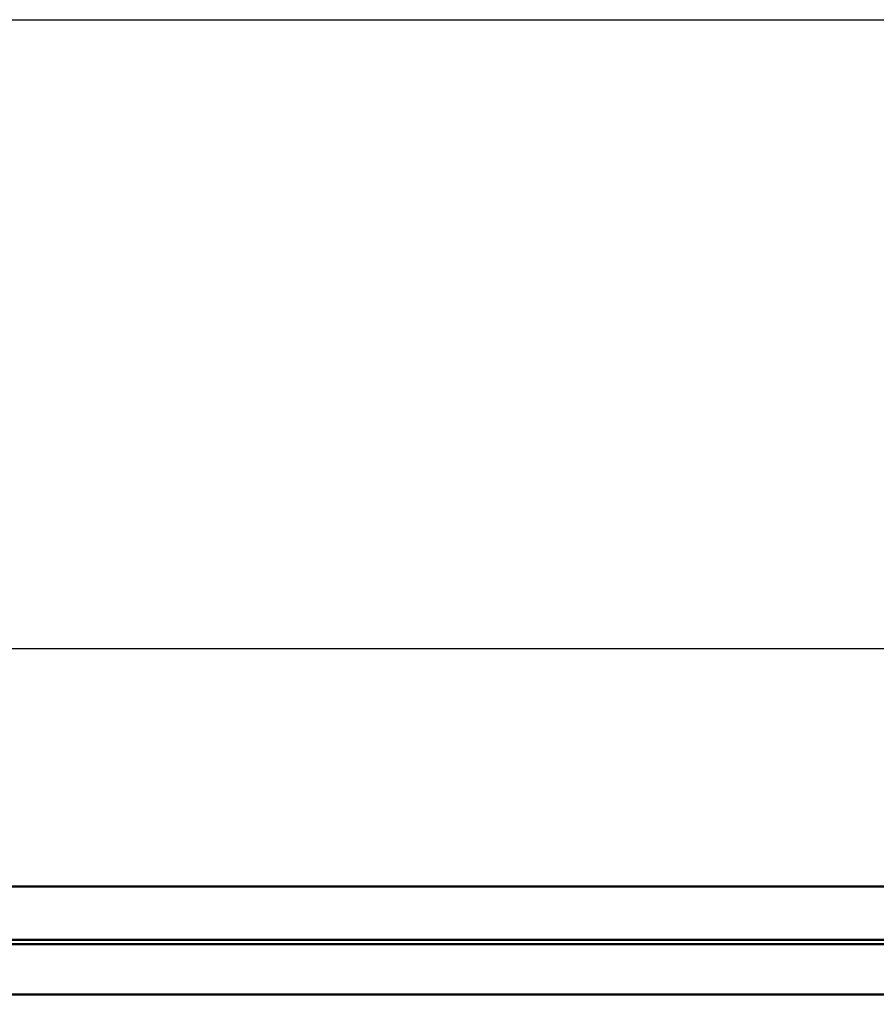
# Model space of a CAD drawing. Header units: millimetres. Extents: x 3367 to 6255, y 2001 to 4216.
# Tile 250 of 256: x 4118 to 4237, y 4080 to 4216. Entities that reach past the tile are written whole.
import ezdxf

# ---------------------------------------------------------------- set-up
doc = ezdxf.new("R2010")
doc.units = ezdxf.units.MM
for name, color, linetype, lineweight in [('AM_5', 3, 'Continuous', 25), ('Sichtbare Kanten(DIN)', 7, 'Continuous', 50), ('Sichtbare tangentiale Kanten(DIN)', 7, 'Continuous', 50)]:
    doc.layers.add(name, color=color, linetype=linetype, lineweight=lineweight)
doc.styles.get("Standard").update_dxf_attribs({"font": 'ISOCP.SHX'})
doc.dimstyles.new('Standard$0', dxfattribs={"dimtxt": 0.18, "dimasz": 0.18, "dimexe": 0.18, "dimexo": 0.0625, "dimgap": 0.09, "dimtad": 0, "dimtih": 1, "dimtoh": 1, "dimdec": 4, "dimzin": 0, "dimdsep": 46, "dimtxsty": 'STANDARD', "dimcen": 0.09, "dimadec": 0, "dimazin": 0, "dimtfac": 1, "dimtdec": 4, "dimtofl": 0, "dimtmove": 0, "dimatfit": 3, "dimfxl": 1, "dimtolj": 1, "dimtzin": 0, "dimarcsym": 0})

# ---------------------------------------------------------------- blocks, each defined once
blk = doc.blocks.new('*D15')
at = {"layer": 'AM_5', "color": 0, "lineweight": -2, "transparency": 16777216}
for p, q in [((3592.6, 3931.8), (3592.6, 4129.03)), ((3594.4, 4128.85), (4303.51, 4128.85)), ((5030.8, 4128.85), (4321.69, 4128.85)), ((5032.6, 3931.8), (5032.6, 4129.03))]:
    blk.add_line(p, q, dxfattribs=at)
at = {"layer": 'AM_5', "color": 0, "transparency": 16777216}
for points in [[(3594.4, 4129.15), (3594.4, 4128.55), (3592.6, 4128.85)], [(5030.8, 4129.15), (5030.8, 4128.55), (5032.6, 4128.85)]]:
    blk.add_solid(points, dxfattribs=at)
at = {"layer": 'Defpoints', "color": 0, "transparency": 16777216}
for p in [(3592.6, 4128.85), (3592.6, 3931.74), (5032.6, 3931.74)]:
    blk.add_point(p, dxfattribs=at)
at = {"layer": 'AM_5', "color": 0, "transparency": 16777216, "insert": (4312.6, 4128.85), "char_height": 10, "attachment_point": 5}
blk.add_mtext('\\A1;144', dxfattribs=at)

msp = doc.modelspace()

# ---------------------------------------------------------------- linework, layer by layer
at = {"lineweight": 25, "ltscale": 0.3}
msp.add_lwpolyline([(3366.79792, 4215.97649), (6254.73103, 4215.97649), (6254.73103, 2001.21373), (3366.79792, 2001.21373)], close=True, dxfattribs=at)
at = {"layer": 'Sichtbare Kanten(DIN)'}
for p, q in [((4958.86086, 4095.87798), (3666.33356, 4095.87798)), ((3666.33356, 4088.45533), (4958.86086, 4088.45533)), ((4252.44673, 4087.87798), (3666.33356, 4087.87798))]:
    msp.add_line(p, q, dxfattribs=at)
at = {"layer": 'Sichtbare tangentiale Kanten(DIN)'}
msp.add_line((3666.33356, 4080.87801), (4252.44673, 4080.87801), dxfattribs=at)

# ---------------------------------------------------------------- dimensions: what is measured, and where the dimension line sits
at = {"layer": 'AM_5'}
dim = msp.add_linear_dim(base=(3592.59721, 4128.84923), p1=(5032.59721, 3931.73584), p2=(3592.59721, 3931.73584), angle=0.0000003, text='144', dimstyle='Standard$0', override={"dimtxt": 10, "dimasz": 1.8}, dxfattribs=at)
dim.commit()
dim.dimension.update_dxf_attribs({"geometry": '*D15', "text_midpoint": (4312.59721, 4128.84923)})

doc.saveas('drawing.dxf')
